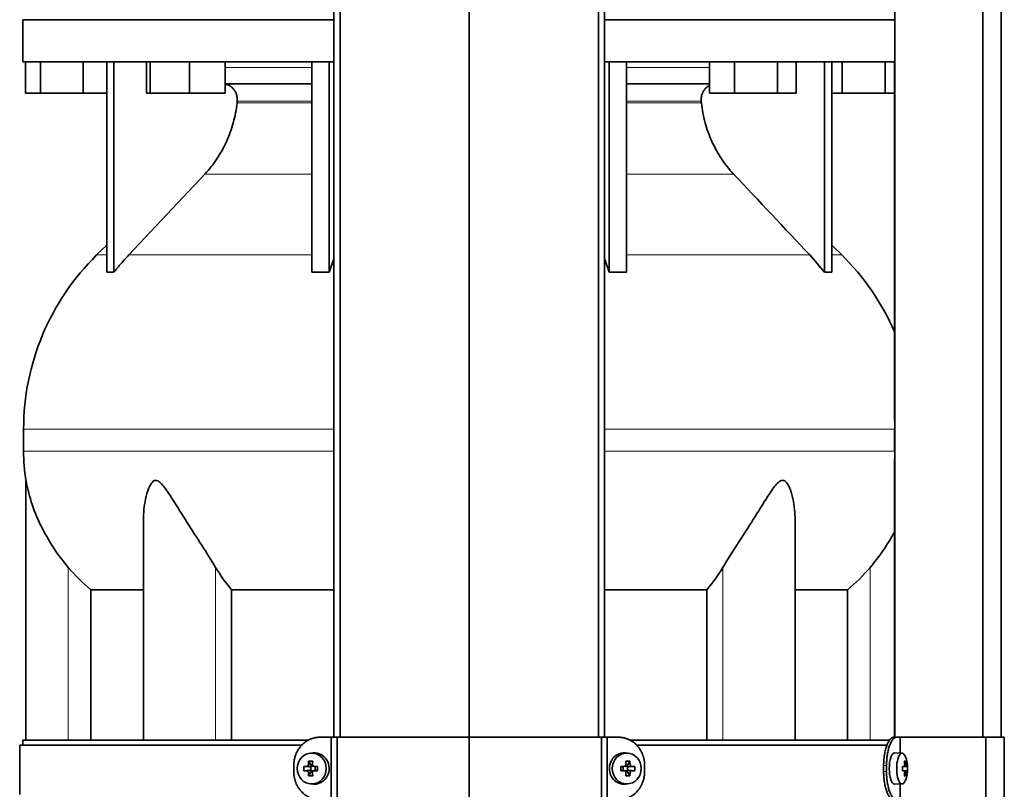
# Model space of a CAD drawing. Header units: millimetres. Extents: x 372 to 1264, y -1719 to 1600.
# Tile 15 of 26: x 379 to 693, y 68 to 314. Entities that reach past the tile are written whole.
import ezdxf

# ---------------------------------------------------------------- set-up
doc = ezdxf.new("R2010")
doc.units = ezdxf.units.MM
for name, color, linetype in [('M5X8_UNI7687', 7, 'Continuous'), ('MID_454-3', 7, 'Continuous'), ('VSI344-454_FILTR', 7, 'Continuous'), ('VSI344-454_SUPPO', 7, 'Continuous'), ('VSI344-454_TERMI', 7, 'Continuous'), ('VSI454_DIFFUSORE', 7, 'Continuous')]:
    doc.layers.add(name, color=color, linetype=linetype)

# ---------------------------------------------------------------- blocks, each defined once
blk = doc.blocks.new('SE')
at = {"layer": 'M5X8_UNI7687', "color": 7, "linetype": 'Continuous', "lineweight": 35}
for p, q in [((472.26, 79.62), (471.41, 79.55)), ((572.67, 79.55), (571.82, 79.62)), ((660.2, 79.57), (657.85, 79.64)), ((470.77, 76.97), (471.54, 75.67)), ((573.31, 76.97), (572.55, 75.67)), ((661.35, 76.97), (660.94, 76.66)), ((469.23, 75.33), (471.07, 75.17)), ((469.23, 73.94), (471.07, 74.1)), ((470.77, 72.3), (471.54, 73.6)), ((471.47, 74.07), (471.47, 75.2)), ((471.65, 75.39), (472.26, 75.39)), ((472.29, 73.89), (471.65, 73.89)), ((472.35, 75.37), (472.93, 75.17)), ((472.93, 74.1), (472.35, 73.9)), ((472.88, 75.19), (472.88, 74.08)), ((473.62, 75.33), (473.01, 75.17)), ((473.62, 73.94), (473.01, 74.1)), ((570.47, 75.33), (571.07, 75.17)), ((570.47, 73.94), (571.07, 74.1)), ((571.15, 75.17), (571.74, 75.37)), ((571.74, 73.9), (571.15, 74.1)), ((571.21, 74.08), (571.21, 75.19)), ((571.8, 75.39), (572.44, 75.39)), ((572.44, 73.89), (571.82, 73.89)), ((573.31, 72.3), (572.55, 73.6)), ((572.62, 75.2), (572.62, 74.07)), ((574.86, 75.33), (573.01, 75.17)), ((574.86, 73.94), (573.01, 74.1)), ((661.72, 75.35), (660.32, 75.22)), ((660.32, 75.29), (660.9, 75.35)), ((661.92, 75.33), (660.32, 75.21)), ((661.92, 73.94), (660.32, 74.06)), ((660.32, 74.05), (661.72, 73.93)), ((660.9, 73.92), (660.32, 73.98)), ((661.35, 72.3), (660.94, 72.61)), ((471.41, 69.72), (472.26, 69.65)), ((571.82, 69.65), (572.67, 69.72)), ((657.85, 69.64), (660.2, 69.71))]:
    blk.add_line(p, q, dxfattribs=at)
at = {"layer": 'M5X8_UNI7687', "color": 4, "linetype": 'Continuous', "lineweight": 9}
for p, q in [((470.69, 75.84), (471.54, 75.67)), ((572.55, 75.67), (573.4, 75.84)), ((661.06, 75.8), (661.55, 75.84)), ((471.07, 75.17), (470.22, 75.35)), ((470.22, 73.93), (471.07, 74.1)), ((471.54, 73.6), (470.69, 73.43)), ((472.49, 75.35), (473.01, 75.17)), ((473.01, 74.1), (472.49, 73.93)), ((571.07, 75.17), (571.6, 75.35)), ((571.6, 73.93), (571.07, 74.1)), ((573.4, 73.43), (572.55, 73.6)), ((573.87, 75.35), (573.01, 75.17)), ((573.01, 74.1), (573.87, 73.93)), ((660.32, 75.29), (660.89, 75.35)), ((660.89, 73.93), (660.32, 73.98)), ((661.55, 73.43), (661.06, 73.47))]:
    blk.add_line(p, q, dxfattribs=at)
at = {"layer": 'M5X8_UNI7687', "color": 7, "linetype": 'Continuous', "lineweight": 35}
for centre, radius, start, end in [((652, 74.64), 10, 337.7946, 22.2054), ((480.4, 74.64), 11.19, 176.4519, 183.5481), ((439.67, 74.64), 33.96, 358.8317, 1.1683), ((604.42, 74.64), 33.96, 178.8317, 181.1683), ((563.69, 74.64), 11.19, 356.4519, 3.5481), ((652.32, 74.64), 9.62, 355.8727, 4.1273)]:
    blk.add_arc(centre, radius, start, end, dxfattribs=at)
for centre in [(471.77, 74.64), (572.32, 74.64)]:
    blk.add_ellipse(centre, major_axis=(0, -4.93), ratio=0.939693, dxfattribs=at)
for centre, major_axis, ratio, start_param, end_param in [((472.62, 74.64), (0, -5), 0.939693, 0, 3.218028), ((571.47, 74.64), (0, -5), 0.939693, 3.065157, 6.283185), ((657.83, 74.64), (0, -5), 0.34202, 3.141593, 6.283185), ((660.18, 74.64), (0, -4.93), 0.34202, 2.444185, 6.283185), ((474.88, 74.64), (0, 10), 0.422618, 1.335108, 1.449667), ((473.99, 71.57), (-8.99, 2.22), 0.549436, -1.223909, -1.074217), ((471.07, 75.67), (0.521, -0.505), 0.511875, 0.559691, 1.077892), ((474.59, 74.64), (0, 10), 0.258819, 1.335108, 1.449667), ((570.1, 71.57), (8.99, 2.22), 0.549436, 1.074217, 1.223909), ((569.5, 74.64), (0, 10), 0.258819, -1.449667, -1.335108), ((573.02, 75.67), (-0.521, -0.505), 0.511875, 5.205293, 5.723494), ((569.2, 74.64), (0, 10), 0.422618, -1.449667, -1.335108), ((654.08, 71.57), (7.67, 5.19), 0.199978, 0.212267, 0.361959), ((652.07, 74.64), (0, 10), 0.906308, 4.833518, 4.948078), ((651.96, 74.64), (0, 10), 0.965926, 4.833518, 4.948078), ((474.74, 74.48), (-9.99, 0.3), 0.0819, -1.099374, -0.984815), ((474.74, 74.79), (-9.99, -0.3), 0.0819, 0.984815, 1.099374), ((474.88, 74.64), (0, -10), 0.422618, -1.449667, -1.335108), ((473.99, 77.7), (-8.99, -2.22), 0.549436, 1.074217, 1.223909), ((471.07, 75.67), (0.805, -0.118), 0.613124, 4.809424, 5.327625), ((471.07, 73.6), (0.805, 0.118), 0.613124, 0.95556, 1.473761), ((471.24, 75.64), (0.03, -0.501), 0.939258, 0.461161, 0.987959), ((471.24, 73.63), (0.03, 0.501), 0.939258, 5.295226, 5.822024), ((471.07, 73.6), (0.521, 0.505), 0.511875, 5.205293, 5.723494), ((474.59, 74.64), (0, -10), 0.258819, -1.449667, -1.335108), ((474.74, 74.48), (-9.99, 0.3), 0.0819, -1.456192, -1.341632), ((474.74, 74.79), (-9.99, -0.3), 0.0819, 1.341632, 1.456192), ((473.02, 75.67), (0.052, 0.506), 0.51441, 3.025925, 3.331693), ((473.02, 73.6), (0.052, -0.506), 0.51441, 2.951492, 3.25726), ((569.35, 74.48), (9.99, 0.3), 0.0819, 1.341632, 1.456192), ((569.35, 74.79), (9.99, -0.3), 0.0819, -1.456192, -1.341632), ((571.07, 75.67), (-0.052, 0.506), 0.51441, 2.951492, 3.25726), ((571.07, 73.6), (-0.052, -0.506), 0.51441, 3.025925, 3.331693), ((569.5, 74.64), (0, -10), 0.258819, 1.335108, 1.449667), ((570.1, 77.7), (8.99, -2.22), 0.549436, -1.223909, -1.074217), ((572.85, 75.64), (-0.03, -0.501), 0.939258, 5.295226, 5.822024), ((572.85, 73.63), (-0.03, 0.501), 0.939258, 0.461161, 0.987959), ((573.02, 73.6), (-0.521, 0.505), 0.511875, 0.559691, 1.077892), ((573.02, 75.67), (-0.805, -0.118), 0.613124, 0.95556, 1.473761), ((573.02, 73.6), (-0.805, 0.118), 0.613124, 4.809424, 5.327625), ((569.2, 74.64), (0, -10), 0.422618, 1.335108, 1.449667), ((569.35, 74.48), (9.99, 0.3), 0.0819, 0.984815, 1.099374), ((569.35, 74.79), (9.99, -0.3), 0.0819, -1.099374, -0.984815), ((652.02, 74.48), (9.97, 0.82), 0.029809, 0.468971, 0.583531), ((655.13, 74.64), (0, -9.26), 0.562348, 1.49595, 1.645642), ((652.02, 74.79), (9.97, -0.82), 0.029809, -0.583531, -0.468971), ((652.07, 74.64), (0, -10), 0.906308, 1.335108, 1.449667), ((654.08, 77.7), (7.67, -5.19), 0.199978, -0.361959, -0.212267), ((651.96, 74.64), (0, -10), 0.965926, 1.335108, 1.449667), ((652.02, 74.48), (9.97, 0.82), 0.029809, 0.112154, 0.226713), ((652.02, 74.79), (9.97, -0.82), 0.029809, -0.226713, -0.112154), ((472.62, 74.64), (0, -5), 0.939693, 6.20675, 6.283185), ((571.47, 74.64), (0, -5), 0.939693, 0, 0.076435), ((657.83, 74.64), (0, -5), 0.34202, 0, 0.010116), ((660.18, 74.64), (0, -4.93), 0.34202, 0, 0.697408)]:
    blk.add_ellipse(centre, major_axis=major_axis, ratio=ratio, start_param=start_param, end_param=end_param, dxfattribs=at)
for points in [[(470.22, 75.35), (470.24, 75.35), (470.27, 75.35), (470.31, 75.36), (470.35, 75.37), (470.39, 75.38), (470.43, 75.4), (470.47, 75.43), (470.51, 75.46), (470.54, 75.49), (470.57, 75.53), (470.6, 75.57), (470.63, 75.61), (470.65, 75.65), (470.66, 75.7), (470.68, 75.74), (470.68, 75.79), (470.69, 75.83), (470.69, 75.84)], [(472.02, 75.84), (472.02, 75.83), (472.02, 75.79), (472.03, 75.74), (472.04, 75.7), (472.05, 75.65), (472.07, 75.61), (472.09, 75.57), (472.12, 75.53), (472.15, 75.49), (472.19, 75.46), (472.23, 75.43), (472.27, 75.4), (472.31, 75.38), (472.35, 75.37), (472.39, 75.36), (472.44, 75.35), (472.47, 75.35), (472.49, 75.35)], [(571.6, 75.35), (571.61, 75.35), (571.65, 75.35), (571.69, 75.36), (571.74, 75.37), (571.78, 75.38), (571.82, 75.4), (571.86, 75.43), (571.9, 75.46), (571.93, 75.49), (571.97, 75.53), (571.99, 75.57), (572.02, 75.61), (572.03, 75.65), (572.05, 75.7), (572.06, 75.74), (572.06, 75.79), (572.07, 75.83), (572.06, 75.84)], [(573.4, 75.84), (573.4, 75.83), (573.4, 75.79), (573.41, 75.74), (573.43, 75.7), (573.44, 75.65), (573.46, 75.61), (573.49, 75.57), (573.51, 75.53), (573.55, 75.49), (573.58, 75.46), (573.62, 75.43), (573.66, 75.4), (573.7, 75.38), (573.74, 75.37), (573.78, 75.36), (573.82, 75.35), (573.85, 75.35), (573.87, 75.35)], [(660.89, 75.35), (660.9, 75.35), (660.92, 75.35), (660.94, 75.36), (660.96, 75.37), (660.98, 75.38), (660.99, 75.4), (661.01, 75.43), (661.02, 75.46), (661.04, 75.49), (661.05, 75.53), (661.06, 75.57), (661.06, 75.61), (661.07, 75.65), (661.07, 75.7), (661.07, 75.74), (661.07, 75.79), (661.07, 75.83), (661.06, 75.84)], [(661.55, 75.84), (661.55, 75.83), (661.56, 75.79), (661.56, 75.74), (661.57, 75.7), (661.58, 75.65), (661.59, 75.61), (661.6, 75.57), (661.61, 75.53), (661.62, 75.49), (661.64, 75.46), (661.65, 75.43), (661.66, 75.4), (661.67, 75.38), (661.69, 75.37), (661.7, 75.36), (661.71, 75.35), (661.72, 75.35), (661.72, 75.35)], [(470.69, 73.43), (470.69, 73.44), (470.68, 73.48), (470.68, 73.53), (470.66, 73.57), (470.65, 73.62), (470.63, 73.66), (470.6, 73.7), (470.57, 73.74), (470.54, 73.78), (470.51, 73.81), (470.47, 73.84), (470.43, 73.87), (470.39, 73.89), (470.35, 73.9), (470.31, 73.91), (470.27, 73.92), (470.24, 73.93), (470.22, 73.93)], [(472.49, 73.93), (472.47, 73.93), (472.44, 73.92), (472.39, 73.91), (472.35, 73.9), (472.31, 73.89), (472.27, 73.87), (472.23, 73.84), (472.19, 73.81), (472.15, 73.78), (472.12, 73.74), (472.09, 73.7), (472.07, 73.66), (472.05, 73.62), (472.04, 73.57), (472.03, 73.53), (472.02, 73.48), (472.02, 73.44), (472.02, 73.43)], [(572.06, 73.43), (572.07, 73.44), (572.06, 73.48), (572.06, 73.53), (572.05, 73.57), (572.03, 73.62), (572.02, 73.66), (571.99, 73.7), (571.97, 73.74), (571.93, 73.78), (571.9, 73.81), (571.86, 73.84), (571.82, 73.87), (571.78, 73.89), (571.74, 73.9), (571.69, 73.91), (571.65, 73.92), (571.61, 73.93), (571.6, 73.93)], [(573.87, 73.93), (573.85, 73.93), (573.82, 73.92), (573.78, 73.91), (573.74, 73.9), (573.7, 73.89), (573.66, 73.87), (573.62, 73.84), (573.58, 73.81), (573.55, 73.78), (573.51, 73.74), (573.49, 73.7), (573.46, 73.66), (573.44, 73.62), (573.43, 73.57), (573.41, 73.53), (573.4, 73.48), (573.4, 73.44), (573.4, 73.43)], [(661.06, 73.43), (661.07, 73.44), (661.07, 73.48), (661.07, 73.53), (661.07, 73.57), (661.07, 73.62), (661.06, 73.66), (661.06, 73.7), (661.05, 73.74), (661.04, 73.78), (661.02, 73.81), (661.01, 73.84), (660.99, 73.87), (660.98, 73.89), (660.96, 73.9), (660.94, 73.91), (660.92, 73.92), (660.9, 73.93), (660.89, 73.93)], [(661.72, 73.93), (661.72, 73.93), (661.71, 73.92), (661.7, 73.91), (661.69, 73.9), (661.67, 73.89), (661.66, 73.87), (661.65, 73.84), (661.64, 73.81), (661.62, 73.78), (661.61, 73.74), (661.6, 73.7), (661.59, 73.66), (661.58, 73.62), (661.57, 73.57), (661.56, 73.53), (661.56, 73.48), (661.55, 73.44), (661.55, 73.43)]]:
    blk.add_open_spline(points, degree=3, dxfattribs=at)
at = {"layer": 'MID_454-3', "color": 7, "linetype": 'Continuous', "lineweight": 35}
for p, q in [((478.84, 806.64), (478.84, 84.64)), ((480.8, 84.64), (480.8, 806.64)), ((522.04, 84.64), (522.04, 806.64)), ((563.28, 84.64), (563.28, 806.64)), ((565.25, 806.64), (565.25, 84.64)), ((657.91, 806.64), (657.91, 84.64)), ((686.05, 84.64), (686.05, 806.64)), ((691.84, 84.64), (691.84, 806.64)), ((657.84, 300.14), (657.84, 185.69)), ((657.84, 173.51), (657.84, 84.64))]:
    blk.add_line(p, q, dxfattribs=at)
at = {"layer": 'VSI344-454_FILTR', "color": 7, "linetype": 'Continuous', "lineweight": 35}
for p, q in [((468.58, 82.14), (378.54, 82.14)), ((378.54, 82.14), (378.54, 66.39)), ((575.47, 82.14), (655.48, 82.14))]:
    blk.add_line(p, q, dxfattribs=at)
at = {"layer": 'VSI344-454_SUPPO', "color": 7, "linetype": 'Continuous', "lineweight": 35}
for p, q in [((470.62, 83.64), (379.54, 83.64)), ((379.54, 83.64), (379.54, 82.14)), ((573.44, 83.64), (656.31, 83.64))]:
    blk.add_line(p, q, dxfattribs=at)
at = {"layer": 'VSI344-454_TERMI', "color": 7, "linetype": 'Continuous', "lineweight": 35}
for p, q in [((474.45, 84.64), (477.96, 84.64)), ((477.96, 84.64), (479.86, 84.64)), ((477.96, 64.64), (477.96, 84.64)), ((479.86, 84.64), (522.04, 84.64)), ((479.86, 51.22), (479.86, 84.64)), ((522.04, 84.64), (564.22, 84.64)), ((522.04, 49.64), (522.04, 84.64)), ((564.22, 84.64), (566.13, 84.64)), ((564.22, 51.22), (564.22, 84.64)), ((569.64, 84.64), (566.13, 84.64)), ((566.13, 84.64), (566.13, 64.64)), ((657.56, 84.64), (658.48, 84.64)), ((658.48, 84.64), (659.65, 84.64)), ((659.65, 84.64), (686.92, 84.64)), ((659.65, 79.58), (659.65, 84.64)), ((686.92, 84.64), (692.85, 84.64)), ((686.92, 51.22), (686.92, 84.64)), ((692.85, 49.64), (692.85, 84.64)), ((466.04, 75.64), (466.04, 73.64)), ((578.04, 75.64), (578.04, 73.64)), ((654.33, 75.64), (654.33, 73.64)), ((655.25, 75.64), (655.25, 73.64)), ((659.65, 64.64), (659.65, 69.69))]:
    blk.add_line(p, q, dxfattribs=at)
at = {"layer": 'VSI344-454_TERMI', "color": 4, "linetype": 'Continuous', "lineweight": 9}
for p, q in [((654.33, 75.64), (655.25, 75.64)), ((655.25, 73.64), (654.33, 73.64))]:
    blk.add_line(p, q, dxfattribs=at)
at = {"layer": 'VSI344-454_TERMI', "color": 7, "linetype": 'Continuous', "lineweight": 35}
for points, knots in [([(474.45, 84.64), (474.36, 84.63), (474.17, 84.63), (473.89, 84.62), (473.62, 84.59), (473.34, 84.56), (473.07, 84.52), (472.8, 84.47), (472.54, 84.41), (472.27, 84.34), (472.01, 84.26), (471.74, 84.17), (471.48, 84.07), (471.06, 83.89), (470.48, 83.6), (469.77, 83.15), (469.1, 82.62), (468.49, 82.03), (467.93, 81.37), (467.44, 80.65), (467.02, 79.9), (466.71, 79.18), (466.48, 78.54), (466.32, 77.97), (466.2, 77.4), (466.11, 76.82), (466.05, 76.23), (466.05, 75.83), (466.04, 75.64)], [0, 0, 0, 0, 0.020905, 0.041705, 0.062421, 0.083075, 0.103688, 0.124284, 0.144884, 0.165511, 0.186186, 0.206932, 0.227771, 0.248723, 0.310801, 0.372931, 0.435895, 0.498659, 0.561404, 0.62443, 0.686816, 0.749074, 0.79132, 0.833156, 0.874759, 0.916313, 0.958, 1, 1, 1, 1]), ([(578.04, 75.64), (578.04, 75.73), (578.04, 75.93), (578.03, 76.23), (578.01, 76.52), (577.97, 76.82), (577.93, 77.11), (577.89, 77.4), (577.83, 77.68), (577.76, 77.97), (577.69, 78.25), (577.6, 78.53), (577.51, 78.82), (577.34, 79.27), (577.07, 79.9), (576.65, 80.65), (576.16, 81.37), (575.6, 82.03), (574.99, 82.62), (574.32, 83.15), (573.61, 83.6), (572.95, 83.93), (572.35, 84.17), (571.82, 84.34), (571.29, 84.47), (570.74, 84.57), (570.19, 84.62), (569.82, 84.63), (569.64, 84.64)], [0, 0, 0, 0, 0.021051, 0.042001, 0.062873, 0.08369, 0.104474, 0.125249, 0.146036, 0.166859, 0.18774, 0.208703, 0.229768, 0.250959, 0.313199, 0.375603, 0.438616, 0.501374, 0.564129, 0.627102, 0.689223, 0.75131, 0.793093, 0.834507, 0.875728, 0.916932, 0.958298, 1, 1, 1, 1]), ([(654.33, 75.64), (654.33, 75.73), (654.33, 75.93), (654.34, 76.23), (654.35, 76.52), (654.36, 76.82), (654.38, 77.11), (654.4, 77.4), (654.42, 77.68), (654.45, 77.97), (654.48, 78.25), (654.51, 78.53), (654.55, 78.82), (654.62, 79.27), (654.74, 79.9), (654.91, 80.65), (655.11, 81.37), (655.33, 82.03), (655.57, 82.62), (655.84, 83.15), (656.11, 83.6), (656.36, 83.93), (656.58, 84.17), (656.78, 84.34), (656.97, 84.47), (657.17, 84.57), (657.36, 84.62), (657.49, 84.63), (657.56, 84.64)], [0, 0, 0, 0, 0.021051, 0.042002, 0.062876, 0.083693, 0.104478, 0.125254, 0.146042, 0.166866, 0.187748, 0.208712, 0.229779, 0.250971, 0.313214, 0.375619, 0.438632, 0.501394, 0.564154, 0.627126, 0.689277, 0.751393, 0.793158, 0.834556, 0.875762, 0.916954, 0.958308, 1, 1, 1, 1]), ([(658.48, 84.64), (658.45, 84.63), (658.38, 84.63), (658.29, 84.62), (658.19, 84.59), (658.09, 84.56), (657.99, 84.52), (657.9, 84.47), (657.8, 84.41), (657.7, 84.34), (657.6, 84.26), (657.51, 84.17), (657.41, 84.07), (657.25, 83.89), (657.03, 83.6), (656.76, 83.15), (656.5, 82.62), (656.25, 82.03), (656.03, 81.37), (655.83, 80.65), (655.66, 79.9), (655.53, 79.18), (655.43, 78.54), (655.37, 77.97), (655.32, 77.4), (655.28, 76.82), (655.26, 76.23), (655.25, 75.83), (655.25, 75.64)], [0, 0, 0, 0, 0.020905, 0.041705, 0.062421, 0.083075, 0.103688, 0.124284, 0.144884, 0.165511, 0.186186, 0.206932, 0.227771, 0.248723, 0.310801, 0.372931, 0.435895, 0.498659, 0.561404, 0.62443, 0.686816, 0.749074, 0.79132, 0.833156, 0.874759, 0.916313, 0.958, 1, 1, 1, 1]), ([(466.04, 73.64), (466.04, 73.54), (466.05, 73.34), (466.06, 73.04), (466.08, 72.75), (466.11, 72.46), (466.15, 72.16), (466.2, 71.88), (466.26, 71.59), (466.33, 71.3), (466.4, 71.02), (466.49, 70.74), (466.58, 70.46), (466.75, 70), (467.02, 69.38), (467.44, 68.62), (467.93, 67.9), (468.49, 67.25), (469.1, 66.65), (469.77, 66.12), (470.48, 65.67), (471.14, 65.34), (471.74, 65.1), (472.27, 64.93), (472.8, 64.8), (473.34, 64.7), (473.89, 64.65), (474.26, 64.64), (474.45, 64.64)], [0, 0, 0, 0, 0.021051, 0.042001, 0.062873, 0.08369, 0.104474, 0.125249, 0.146036, 0.166859, 0.18774, 0.208703, 0.229768, 0.250959, 0.313199, 0.375603, 0.438616, 0.501374, 0.564129, 0.627102, 0.689223, 0.75131, 0.793093, 0.834507, 0.875728, 0.916932, 0.958298, 1, 1, 1, 1]), ([(569.64, 64.64), (569.73, 64.64), (569.92, 64.64), (570.19, 64.65), (570.47, 64.68), (570.74, 64.71), (571.01, 64.75), (571.28, 64.8), (571.55, 64.86), (571.82, 64.93), (572.08, 65.01), (572.34, 65.1), (572.6, 65.2), (573.03, 65.38), (573.61, 65.67), (574.32, 66.12), (574.99, 66.65), (575.6, 67.25), (576.16, 67.9), (576.65, 68.62), (577.07, 69.38), (577.38, 70.09), (577.61, 70.73), (577.77, 71.3), (577.89, 71.87), (577.98, 72.45), (578.03, 73.04), (578.04, 73.44), (578.04, 73.64)], [0, 0, 0, 0, 0.020905, 0.041705, 0.062421, 0.083075, 0.103688, 0.124284, 0.144884, 0.165511, 0.186186, 0.206932, 0.227771, 0.248723, 0.310801, 0.372931, 0.435895, 0.498659, 0.561404, 0.62443, 0.686816, 0.749074, 0.79132, 0.833156, 0.874759, 0.916313, 0.958, 1, 1, 1, 1]), ([(657.56, 64.64), (657.52, 64.64), (657.46, 64.64), (657.36, 64.65), (657.26, 64.68), (657.17, 64.71), (657.07, 64.75), (656.97, 64.8), (656.88, 64.86), (656.78, 64.93), (656.68, 65.01), (656.58, 65.1), (656.49, 65.2), (656.33, 65.38), (656.11, 65.67), (655.84, 66.12), (655.57, 66.65), (655.33, 67.25), (655.11, 67.9), (654.91, 68.62), (654.74, 69.37), (654.61, 70.09), (654.51, 70.73), (654.45, 71.3), (654.39, 71.87), (654.36, 72.45), (654.33, 73.04), (654.33, 73.44), (654.33, 73.64)], [0, 0, 0, 0, 0.0209, 0.041695, 0.062405, 0.083053, 0.103661, 0.12425, 0.144843, 0.165462, 0.18613, 0.206867, 0.227697, 0.24864, 0.310747, 0.372907, 0.43587, 0.498639, 0.561388, 0.624414, 0.686801, 0.749062, 0.791311, 0.833148, 0.874754, 0.91631, 0.957998, 1, 1, 1, 1]), ([(655.25, 73.64), (655.25, 73.54), (655.25, 73.34), (655.26, 73.04), (655.27, 72.75), (655.28, 72.46), (655.3, 72.16), (655.32, 71.88), (655.34, 71.59), (655.37, 71.3), (655.4, 71.02), (655.44, 70.74), (655.47, 70.46), (655.54, 70), (655.66, 69.38), (655.83, 68.62), (656.03, 67.9), (656.25, 67.25), (656.5, 66.65), (656.76, 66.12), (657.03, 65.67), (657.28, 65.34), (657.51, 65.1), (657.7, 64.93), (657.9, 64.8), (658.09, 64.7), (658.29, 64.65), (658.42, 64.64), (658.48, 64.64)], [0, 0, 0, 0, 0.021051, 0.042001, 0.062873, 0.08369, 0.104474, 0.125249, 0.146036, 0.166859, 0.18774, 0.208703, 0.229768, 0.250959, 0.313199, 0.375603, 0.438616, 0.501374, 0.564129, 0.627102, 0.689223, 0.75131, 0.793093, 0.834507, 0.875728, 0.916932, 0.958298, 1, 1, 1, 1])]:
    blk.add_open_spline(points, degree=3, knots=knots, dxfattribs=at)
at = {"layer": 'VSI454_DIFFUSORE', "color": 7, "linetype": 'Continuous', "lineweight": 35}
for p, q in [((379.54, 313.64), (478.84, 313.64)), ((379.54, 313.64), (379.54, 300.14)), ((565.25, 313.64), (657.9, 313.64)), ((657.9, 313.64), (657.9, 300.14)), ((379.54, 300.14), (478.84, 300.14)), ((380.4, 290.14), (380.4, 300.14)), ((385.14, 290.14), (385.14, 300.14)), ((398.78, 290.14), (398.78, 300.14)), ((406.33, 233.02), (406.33, 300.14)), ((408.63, 233.02), (408.63, 300.14)), ((418.98, 290.14), (418.98, 300.14)), ((420.18, 290.14), (420.18, 300.14)), ((432.74, 290.14), (432.74, 300.14)), ((444.09, 290.14), (444.09, 300.14)), ((471.82, 233.02), (471.82, 300.14)), ((477.36, 233.02), (477.36, 300.14)), ((565.25, 300.14), (657.9, 300.14)), ((566.73, 233.02), (566.73, 300.14)), ((572.27, 233.02), (572.27, 300.14)), ((598.75, 290.14), (598.75, 300.14)), ((606.7, 290.14), (606.7, 300.14)), ((620.5, 290.14), (620.5, 300.14)), ((626.36, 290.14), (626.36, 300.14)), ((635.46, 233.02), (635.46, 300.14)), ((637.75, 233.02), (637.75, 300.14)), ((641.14, 290.14), (641.14, 300.14)), ((654.78, 290.14), (654.78, 300.14)), ((471.82, 293.14), (444.09, 293.14)), ((598.75, 293.14), (572.27, 293.14)), ((385.14, 290.14), (380.4, 290.14)), ((398.78, 290.14), (385.14, 290.14)), ((406.33, 290.14), (398.78, 290.14)), ((420.18, 290.14), (418.98, 290.14)), ((432.74, 290.14), (420.18, 290.14)), ((444.09, 290.14), (432.74, 290.14)), ((606.7, 290.14), (598.75, 290.14)), ((620.5, 290.14), (606.7, 290.14)), ((626.36, 290.14), (620.5, 290.14)), ((641.14, 290.14), (637.75, 290.14)), ((654.78, 290.14), (641.14, 290.14)), ((657.84, 290.14), (654.78, 290.14)), ((437.65, 264.38), (413.35, 238.54)), ((406.33, 241.71), (403.11, 238.54)), ((640.97, 238.54), (637.75, 241.71)), ((477.36, 233.02), (478.84, 237.19)), ((630.74, 238.54), (635.46, 233.02)), ((379.79, 182.92), (379.79, 175.88)), ((657.85, 182.92), (657.85, 175.88)), ((380.54, 166.59), (380.54, 83.64)), ((418.03, 153.91), (418.03, 83.64)), ((626.05, 83.64), (626.05, 153.93)), ((401.3, 131.7), (418.03, 131.7)), ((401.3, 83.64), (401.3, 131.7)), ((446.21, 131.7), (478.84, 131.7)), ((446.21, 83.64), (446.21, 131.7)), ((565.25, 131.7), (597.88, 131.7)), ((597.88, 131.7), (597.88, 83.64)), ((626.05, 131.7), (642.79, 131.7)), ((642.79, 131.7), (642.79, 83.64))]:
    blk.add_line(p, q, dxfattribs=at)
at = {"layer": 'VSI454_DIFFUSORE', "color": 4, "linetype": 'Continuous', "lineweight": 9}
for p, q in [((444.09, 298.36), (471.82, 298.36)), ((572.27, 298.36), (598.75, 298.36)), ((447.93, 287.07), (471.82, 287.07)), ((471.82, 287.63), (447.99, 287.63)), ((596.1, 287.63), (572.27, 287.63)), ((572.27, 287.07), (596.16, 287.07)), ((437.65, 264.38), (471.82, 264.38)), ((572.27, 264.38), (606.44, 264.38)), ((406.33, 238.54), (403.11, 238.54)), ((413.35, 238.54), (471.82, 238.54)), ((630.74, 238.54), (572.27, 238.54)), ((640.97, 238.54), (637.75, 238.54)), ((478.84, 182.92), (379.79, 182.92)), ((657.85, 182.92), (565.25, 182.92)), ((379.79, 175.88), (478.84, 175.88)), ((565.25, 175.88), (657.85, 175.88)), ((394.04, 83.64), (394.04, 138.85)), ((441.08, 83.64), (441.08, 138.85)), ((603.01, 83.64), (603.01, 138.85)), ((650.04, 83.64), (650.04, 138.85))]:
    blk.add_line(p, q, dxfattribs=at)
at = {"layer": 'VSI454_DIFFUSORE', "color": 7, "linetype": 'Continuous', "lineweight": 35}
for centre, radius, start, end in [((457.77, 182.92), 77.98, 134.5, 180), ((586.31, 182.92), 77.98, 23.4816, 45.5), ((437.21, 175.88), 57.42, 180, 189.3188)]:
    blk.add_arc(centre, radius, start, end, dxfattribs=at)
for points, knots in [([(447.99, 287.63), (448.02, 287.98), (448.02, 288.33), (447.95, 289.02), (447.88, 289.36), (447.68, 290.03), (447.55, 290.35), (447.22, 290.95), (447.03, 291.24), (446.71, 291.62), (446.59, 291.74), (446.35, 291.98), (446.23, 292.09), (445.84, 292.39), (445.56, 292.56), (445.12, 292.78), (444.97, 292.84), (444.66, 292.95), (444.5, 292.99), (444.27, 293.05), (444.18, 293.06), (444.1, 293.08)], [0, 0, 0, 0, 0.125, 0.125, 0.25, 0.25, 0.375, 0.375, 0.5, 0.5, 0.5625, 0.5625, 0.625, 0.625, 0.75, 0.75, 0.8125, 0.8125, 0.875, 0.875, 0.9073547, 0.9073547, 0.9073547, 0.9073547]), ([(596.1, 287.63), (596.07, 287.98), (596.07, 288.33), (596.14, 289.02), (596.21, 289.36), (596.41, 290.03), (596.54, 290.35), (596.87, 290.95), (597.06, 291.24), (597.38, 291.62), (597.49, 291.74), (597.73, 291.98), (597.86, 292.09), (598.22, 292.37), (598.47, 292.53), (598.73, 292.66)], [0, 0, 0, 0, 0.125, 0.125, 0.25, 0.25, 0.375, 0.375, 0.5, 0.5, 0.5625, 0.5625, 0.625, 0.625, 0.7365505, 0.7365505, 0.7365505, 0.7365505]), ([(437.65, 264.38), (439.08, 265.9), (440.37, 267.53), (442.68, 270.99), (443.7, 272.83), (445.46, 276.72), (446.18, 278.72), (447.3, 282.82), (447.7, 284.92), (447.93, 287.07)], [0, 0, 0, 0, 0.25, 0.25, 0.5, 0.5, 0.75, 0.75, 1, 1, 1, 1]), ([(606.44, 264.38), (605.01, 265.9), (603.72, 267.53), (601.41, 270.99), (600.39, 272.83), (598.63, 276.72), (597.91, 278.72), (596.79, 282.82), (596.39, 284.92), (596.16, 287.07)], [0, 0, 0, 0, 0.25, 0.25, 0.5, 0.5, 0.75, 0.75, 1, 1, 1, 1]), ([(413.35, 238.54), (412.53, 237.67), (411.72, 236.77), (410.14, 234.92), (409.37, 233.98), (408.63, 233.02)], [0, 0, 0, 0, 0.5, 0.5, 1, 1, 1, 1]), ([(566.73, 233.02), (566.42, 233.98), (566.1, 234.92), (565.6, 236.32), (565.43, 236.8), (565.26, 237.26)], [0, 0, 0, 0, 0.5, 0.5, 0.7600147, 0.7600147, 0.7600147, 0.7600147]), ([(394.04, 138.85), (392.11, 141.12), (390.38, 143.47), (387.27, 148.32), (385.91, 150.81), (383.63, 155.77), (382.69, 158.26), (381.59, 161.96), (381.27, 163.19), (380.89, 164.87), (380.78, 165.4), (380.64, 166.07), (380.61, 166.27), (380.56, 166.54), (380.54, 166.61), (380.54, 166.61)], [0, 0, 0, 0, 0.125, 0.125, 0.25, 0.25, 0.375, 0.375, 0.4375, 0.4375, 0.46875, 0.46875, 0.484375, 0.484375, 0.4987428, 0.4987428, 0.4987428, 0.4987428]), ([(441.08, 138.85), (439.71, 141.12), (438.21, 143.47), (435.09, 148.32), (433.48, 150.81), (430.35, 155.77), (428.81, 158.26), (426.45, 161.96), (425.66, 163.19), (424.4, 164.87), (423.96, 165.4), (423.24, 166.07), (422.99, 166.27), (422.46, 166.55), (422.19, 166.62), (421.4, 166.58), (420.96, 166.2), (420.28, 165.28), (420.01, 164.75), (419.3, 163.05), (418.97, 161.84), (418.25, 158.42), (418.03, 156.15), (418.03, 153.91)], [0, 0, 0, 0, 0.125, 0.125, 0.25, 0.25, 0.375, 0.375, 0.4375, 0.4375, 0.46875, 0.46875, 0.484375, 0.484375, 0.5, 0.5, 0.53125, 0.53125, 0.5625, 0.5625, 0.625, 0.625, 0.7380463, 0.7380463, 0.7380463, 0.7380463]), ([(626.05, 153.92), (626.05, 156.19), (625.84, 158.47), (625.09, 161.96), (624.75, 163.19), (624.02, 164.87), (623.75, 165.4), (623.21, 166.07), (623.01, 166.27), (622.56, 166.55), (622.3, 166.62), (621.51, 166.58), (620.97, 166.2), (620.02, 165.28), (619.6, 164.75), (618.34, 163.05), (617.56, 161.84), (615.23, 158.19), (613.68, 155.67), (610.55, 150.72), (608.98, 148.29), (605.89, 143.49), (604.36, 141.11), (603.01, 138.85)], [0.2605527, 0.2605527, 0.2605527, 0.2605527, 0.375, 0.375, 0.4375, 0.4375, 0.46875, 0.46875, 0.484375, 0.484375, 0.5, 0.5, 0.53125, 0.53125, 0.5625, 0.5625, 0.625, 0.625, 0.75, 0.75, 0.875, 0.875, 1, 1, 1, 1]), ([(657.86, 150.35), (657.07, 148.85), (656.2, 147.36), (653.72, 143.49), (651.96, 141.11), (650.04, 138.85)], [0.7982282, 0.7982282, 0.7982282, 0.7982282, 0.875, 0.875, 1, 1, 1, 1])]:
    blk.add_open_spline(points, degree=3, knots=knots, dxfattribs=at)
for points in [[(447.93, 287.07), (447.95, 287.26), (447.97, 287.45), (447.99, 287.63)], [(596.16, 287.07), (596.14, 287.26), (596.12, 287.45), (596.1, 287.63)], [(606.44, 264.38), (614.54, 255.77), (622.64, 247.16), (630.74, 238.54)], [(408.63, 233.02), (407.87, 233.07), (407.1, 233.07), (406.33, 233.02)], [(471.82, 233.02), (473.66, 233.07), (475.52, 233.07), (477.36, 233.02)], [(572.27, 233.02), (570.42, 233.07), (568.57, 233.07), (566.73, 233.02)], [(635.46, 233.02), (636.22, 233.07), (636.99, 233.07), (637.75, 233.02)], [(401.3, 131.7), (398.67, 133.86), (396.25, 136.25), (394.04, 138.85)], [(446.21, 131.7), (444.35, 133.86), (442.64, 136.25), (441.08, 138.85)], [(603.01, 138.85), (601.45, 136.25), (599.74, 133.86), (597.88, 131.7)], [(650.04, 138.85), (647.84, 136.25), (645.42, 133.86), (642.79, 131.7)]]:
    blk.add_open_spline(points, degree=3, dxfattribs=at)

msp = doc.modelspace()

# ---------------------------------------------------------------- block references
msp.add_blockref('SE', (0, 0))

doc.saveas('drawing.dxf')
